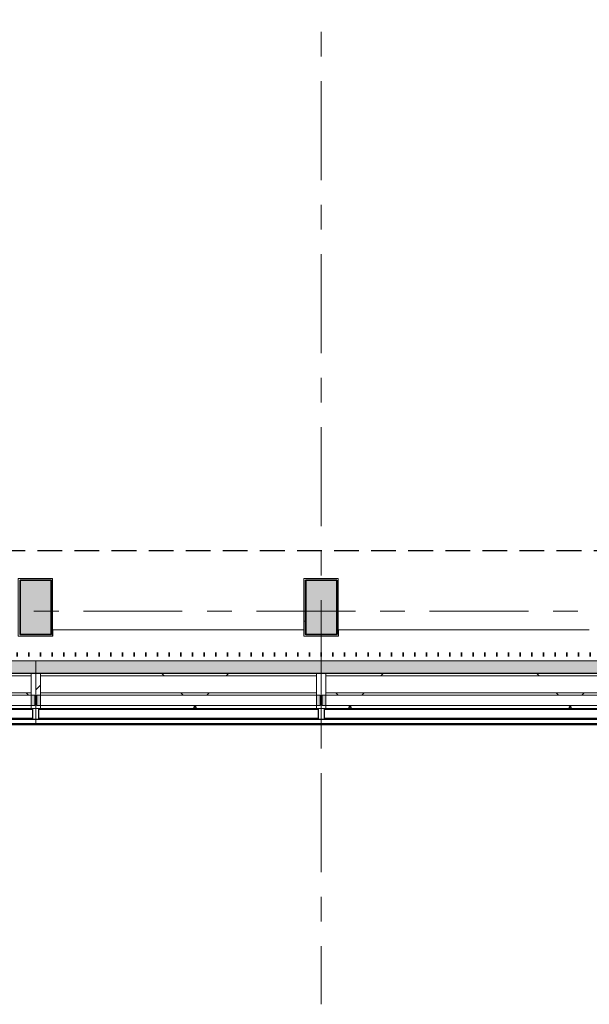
# Model space of a CAD drawing. Extents: x 2820 to 91013, y 1478 to 38178.
# Tile 40 of 182: x 19080 to 22737, y 16803 to 23127. Entities that reach past the tile are written whole.
import ezdxf

# ---------------------------------------------------------------- set-up
doc = ezdxf.new("R2010")
doc.units = 0
doc.header["$LTSCALE"] = 50
for name, pattern in [('HIDDEN2', [4.7625, 3.175, -1.5875]), ('Onderlegger 2e verdieping$0$brandscheiding', [1.5, 0, -1.5]), ('Onderlegger 2e verdieping$0$stramien', [22.225, 12.7, -3.175, 3.175, -3.175])]:
    doc.linetypes.add(name, pattern=pattern)
doc.layers.get('0').update_dxf_attribs({"linetype": 'CONTINUOUS'})
doc.layers.add('IWTEKST', color=2, linetype='CONTINUOUS')
for name, color, linetype, lineweight in [('Onderlegger 2e verdieping$0$A-GENM', 8, 'CONTINUOUS', 18), ('Onderlegger 2e verdieping$0$A-GLAZ', 8, 'CONTINUOUS', 25), ('Onderlegger 2e verdieping$0$A-WALL', 8, 'CONTINUOUS', 25), ('Onderlegger 2e verdieping$0$A-WALL-PATT', 8, 'CONTINUOUS', 50), ('Onderlegger 2e verdieping$0$S-COLS', 8, 'CONTINUOUS', 18), ('Onderlegger 2e verdieping$0$S-GRID', 8, 'CONTINUOUS', 18)]:
    doc.layers.add(name, color=color, linetype=linetype, lineweight=lineweight)
pattern_1 = [(45, (-21933.3, -18763.2), (-707.107, 707.107), []), (135, (-21933.3, -18763.2), (-707.107, -707.107), [])]
pattern_2 = [(45, (-20099.93, -18763.2), (-212.132, 212.132), [])]
pattern_3 = [(45, (-20099.9, -18763.2), (-707.107, 707.107), []), (135, (-20099.9, -18763.2), (-707.107, -707.107), [])]
pattern_4 = [(45, (-18266.6, -18763.2), (-707.107, 707.107), []), (135, (-18266.6, -18763.2), (-707.107, -707.107), [])]

# ---------------------------------------------------------------- blocks, each defined once
blk = doc.blocks.new('Onderlegger 2e verdieping$0$65_KU_brandscheiding_v1 - 30m 2-11572238-Plotview 2e Verdieping - schaal 1 op 100')
at = {"layer": 'Onderlegger 2e verdieping$0$A-GENM', "linetype": 'Onderlegger 2e verdieping$0$brandscheiding', "lineweight": 100}
blk.add_line((3815.7, 0), (18385.8, 0), dxfattribs=at)
blk = doc.blocks.new('Onderlegger 2e verdieping$0$42_KA leemstuc betonkolomafwerking - Type-V85-Plotview 2e Verdieping - schaal 1 op 100')
at = {"layer": 'Onderlegger 2e verdieping$0$A-GENM'}
for p, q in [((-57, 93), (-277, 93)), ((-277, 93), (-277, -277)), ((-267, 83), (-67, 83)), ((-267, -267), (-267, 83)), ((-67, 83), (-67, -267)), ((-57, -277), (-57, 93)), ((-277, -277), (-57, -277)), ((-67, -267), (-267, -267))]:
    blk.add_line(p, q, dxfattribs=at)
blk = doc.blocks.new('Onderlegger 2e verdieping$0$42_KA leemstuc betonkolomafwerking - Type-V86-Plotview 2e Verdieping - schaal 1 op 100')
at = {"layer": 'Onderlegger 2e verdieping$0$A-GENM'}
h = blk.add_hatch(dxfattribs=at)
h.set_pattern_fill('FP_138', color=256, style=0, pattern_type=2)
h.set_pattern_definition([(0, (-21181.14, -19445.2), (406.4, 101.6), [33.528, -271.272, 33.528, -1896.872]), (0, (-21181.14, -19445.2), (406.4, 101.6), [-338.328, -271.272, 33.528, -576.072, -1016]), (0, (-21181.14, -19445.2), (406.4, 101.6), [-1219.2, 33.528, -271.272, 33.528, -677.672]), (0, (-21181.14, -19445.2), (406.4, 101.6), [-1557.528, -169.672, 33.528, -474.472]), (120, (-21028.74, -19394.4), (-291.18818, 301.15272), [33.528, -271.272, 33.528, -1896.872]), (120, (-21028.74, -19394.4), (-291.18818, 301.15272), [-338.328, -271.272, 33.528, -576.072, -1016]), (120, (-21028.74, -19394.4), (-291.18818, 301.15272), [-1219.2, 33.528, -271.272, 33.528, -677.672]), (120, (-21028.74, -19394.4), (-291.18818, 301.15272), [-1557.528, -169.672, 33.528, -474.472]), (240, (-20977.94, -19191.2), (-115.21182, -402.75272), [33.528, -271.272, 33.528, -1896.872]), (240, (-20977.94, -19191.2), (-115.21182, -402.75272), [-338.328, -271.272, 33.528, -576.072, -1016]), (240, (-20977.94, -19191.2), (-115.21182, -402.75272), [-1219.2, 33.528, -271.272, 33.528, -677.672]), (240, (-20977.94, -19191.2), (-115.21182, -402.75272), [-1557.528, -169.672, 33.528, -474.472])])
h.paths.add_polyline_path([(-57, -277), (-57, 93), (-277, 93), (-277, -277)], flags=0)
h.paths.add_polyline_path([(-67, -267), (-267, -267), (-267, 83), (-67, 83)], flags=0)
for p, q in [((-57, 93), (-277, 93)), ((-277, 93), (-277, -277)), ((-267, 83), (-67, 83)), ((-267, -267), (-267, 83)), ((-67, 83), (-67, -267)), ((-57, -277), (-57, 93)), ((-277, -277), (-57, -277)), ((-67, -267), (-267, -267))]:
    blk.add_line(p, q, dxfattribs=at)
blk = doc.blocks.new('Onderlegger 2e verdieping$0$31_KA_Houten vliesgevel met draaiend deel natuursteen gevel - 31_KA_Houten vliesgevel met draaiend deel natuursteen gevel-V275-Plotview 2e Verdieping - schaal 1 op 100')
at = {"layer": 'Onderlegger 2e verdieping$0$A-GLAZ'}
h = blk.add_hatch(color=256, dxfattribs=at)
h.paths.add_polyline_path([(836.9, 166), (916.6, 166), (916.6, 245), (-916.7, 245), (-916.7, 166), (531.1, 166)], flags=0)
h.paths.add_polyline_path([(-809.1, 405), (-806.7, 405), (-806.7, 411), (-809.1, 411), (-809.1, 405)], flags=0)
at = {"layer": 'Onderlegger 2e verdieping$0$A-GLAZ', "lineweight": 18}
h = blk.add_hatch(dxfattribs=at)
h.set_pattern_fill('FP_393', color=256, style=0, pattern_type=2)
h.set_pattern_definition([(45, (-21933.27, -18763.2), (-212.132, 212.132), [])])
h.paths.add_polyline_path([(-916.7, -60), (-886.7, -60), (-886.7, -40), (-910.2, -40), (-910.2, 26), (-886.7, 26), (-886.7, 165), (-916.7, 165), (-916.7, 145.6)], flags=0)
h = blk.add_hatch(dxfattribs=at)
h.set_pattern_fill('FP_394', color=256, style=0, pattern_type=2)
h.set_pattern_definition(pattern_1)
h.paths.add_polyline_path([(531.1, 150), (886.6, 150), (886.6, 165), (-886.7, 165), (-886.7, 150), (-80.5, 150)], flags=0)
at = {"layer": 'Onderlegger 2e verdieping$0$A-GLAZ'}
h = blk.add_hatch(color=256, dxfattribs=at)
h.paths.add_polyline_path([(886.6, -40), (910.1, -40), (910.1, 26), (886.6, 26)], flags=0)
h.paths.add_polyline_path([(-886.7, -40), (-886.7, 26), (-910.2, 26), (-910.2, -40), (-907.1, -40)], flags=0)
at = {"layer": 'Onderlegger 2e verdieping$0$A-GLAZ', "lineweight": 18}
h = blk.add_hatch(dxfattribs=at)
h.set_pattern_fill('FP_394', color=256, style=0, pattern_type=2)
h.set_pattern_definition(pattern_1)
h.paths.add_polyline_path([(531.1, 26), (886.6, 26), (886.6, 41), (-886.7, 41), (-886.7, 26), (-80.5, 26)], flags=0)
h = blk.add_hatch(dxfattribs=at)
h.set_pattern_fill('FP_394', color=256, style=0, pattern_type=2)
h.set_pattern_definition(pattern_1)
h.paths.add_polyline_path([(-80.5, -60), (886.6, -60), (886.6, -40), (-886.7, -40), (-886.7, -60), (-692, -60)], flags=0)
at = {"layer": 'Onderlegger 2e verdieping$0$A-GLAZ'}
blk.add_hatch(color=256, dxfattribs=at).paths.add_polyline_path([(-80.5, -158.6), (916.6, -158.6), (916.6, -155.6), (-916.7, -155.6), (-916.7, -158.6), (-386.2, -158.6)], flags=0)
at = {"layer": 'Onderlegger 2e verdieping$0$A-GLAZ', "lineweight": 18}
for p, q in [((-806.7, 411), (-809.3, 411)), ((-916.7, 166), (-916.7, 245)), ((916.6, 245), (916.6, 166)), ((-916.7, 166), (916.6, 166)), ((-916.7, 165), (-916.7, -60)), ((-886.7, 165), (-916.7, 165)), ((-886.7, 26), (-886.7, 165)), ((886.6, 165), (-886.7, 165)), ((-886.7, 165), (-886.7, 150)), ((886.6, 150), (-886.7, 150)), ((-886.7, 150), (-886.7, 41)), ((-886.7, 150), (886.6, 150)), ((916.6, 165), (886.6, 165)), ((886.6, 165), (886.6, 26)), ((886.6, 150), (886.6, 165)), ((886.6, 41), (886.6, 150)), ((916.6, -60), (916.6, 165)), ((-910.2, -40), (-910.2, 26)), ((-910.2, 26), (-886.7, 26)), ((-886.7, 41), (886.6, 41)), ((886.6, 41), (-886.7, 41)), ((-886.7, 41), (-886.7, 26)), ((-886.7, 26), (886.6, 26)), ((-886.7, 26), (-886.7, -40)), ((886.6, 26), (886.6, 41)), ((886.6, 26), (910.1, 26)), ((886.6, -40), (886.6, 26)), ((910.1, 26), (910.1, -40)), ((-916.7, -60), (-886.7, -60)), ((-916.7, -128.6), (-916.7, -60)), ((-886.7, -40), (-910.2, -40)), ((-886.7, -60), (-886.7, -40)), ((886.6, -40), (-886.7, -40)), ((-886.7, -40), (-886.7, -60)), ((-886.7, -60), (886.6, -60)), ((910.1, -40), (886.6, -40)), ((886.6, -40), (886.6, -60)), ((886.6, -60), (886.6, -40)), ((886.6, -60), (916.6, -60)), ((916.6, -60), (916.6, -128.6)), ((-916.7, -131.6), (-916.7, -128.6)), ((916.6, -128.6), (-916.7, -128.6)), ((-916.7, -155.6), (-916.7, -131.6)), ((916.6, -131.6), (-916.7, -131.6)), ((-916.7, -155.6), (-916.7, -158.6)), ((916.6, -155.6), (-916.7, -155.6)), ((-916.7, -158.6), (916.6, -158.6)), ((916.6, -128.6), (916.6, -131.6)), ((916.6, -131.6), (916.6, -155.6)), ((916.6, -158.6), (916.6, -155.6))]:
    blk.add_line(p, q, dxfattribs=at)
at = {"layer": 'Onderlegger 2e verdieping$0$A-GLAZ'}
for p, q in [((-896.7, -125), (-896.7, -65)), ((-896.7, -65), (896.6, -65)), ((896.6, -125), (-896.7, -125)), ((896.6, -65), (896.6, -125))]:
    blk.add_line(p, q, dxfattribs=at)
blk = doc.blocks.new('Onderlegger 2e verdieping$0$31_KA_Houten vliesgevel met draaiend deel natuursteen gevel - 31_KA_Houten vliesgevel met draaiend deel natuursteen gevel-V276-Plotview 2e Verdieping - schaal 1 op 100')
at = {"layer": 'Onderlegger 2e verdieping$0$A-GLAZ'}
h = blk.add_hatch(color=256, dxfattribs=at)
h.paths.add_polyline_path([(835.5, 166), (916.6, 166), (916.6, 245), (-916.7, 245), (-916.7, 166), (529.8, 166)], flags=0)
h.paths.add_polyline_path([(-809.1, 405), (-806.7, 405), (-806.7, 411), (-809.1, 411), (-809.1, 405)], flags=0)
at = {"layer": 'Onderlegger 2e verdieping$0$A-GLAZ', "lineweight": 18}
h = blk.add_hatch(dxfattribs=at)
h.set_pattern_fill('FP_395', color=256, style=0, pattern_type=2)
h.set_pattern_definition(pattern_2)
h.paths.add_polyline_path([(-916.7, -60), (-886.7, -60), (-886.7, -40), (-910.2, -40), (-910.2, 26), (-886.7, 26), (-886.7, 165), (-916.7, 165), (-916.7, 145.6)], flags=0)
h = blk.add_hatch(dxfattribs=at)
h.set_pattern_fill('FP_396', color=256, style=0, pattern_type=2)
h.set_pattern_definition(pattern_3)
h.paths.add_polyline_path([(529.8, 150), (886.6, 150), (886.6, 165), (-886.7, 165), (-886.7, 150), (-81.8, 150)], flags=0)
h = blk.add_hatch(dxfattribs=at)
h.set_pattern_fill('FP_395', color=256, style=0, pattern_type=2)
h.set_pattern_definition(pattern_2)
h.paths.add_polyline_path([(886.6, -60), (916.6, -60), (916.6, 165), (886.6, 165), (886.6, 26), (910.1, 26), (910.1, -40), (886.6, -40)], flags=0)
at = {"layer": 'Onderlegger 2e verdieping$0$A-GLAZ'}
h = blk.add_hatch(color=256, dxfattribs=at)
h.paths.add_polyline_path([(886.6, -40), (910.1, -40), (910.1, 26), (886.6, 26)], flags=0)
h.paths.add_polyline_path([(-886.7, -40), (-886.7, 26), (-910.2, 26), (-910.2, -40), (-907.1, -40)], flags=0)
at = {"layer": 'Onderlegger 2e verdieping$0$A-GLAZ', "lineweight": 18}
h = blk.add_hatch(dxfattribs=at)
h.set_pattern_fill('FP_396', color=256, style=0, pattern_type=2)
h.set_pattern_definition(pattern_3)
h.paths.add_polyline_path([(529.8, 26), (886.6, 26), (886.6, 41), (-886.7, 41), (-886.7, 26), (-81.8, 26)], flags=0)
h = blk.add_hatch(dxfattribs=at)
h.set_pattern_fill('FP_396', color=256, style=0, pattern_type=2)
h.set_pattern_definition(pattern_3)
h.paths.add_polyline_path([(-81.8, -60), (886.6, -60), (886.6, -40), (-886.7, -40), (-886.7, -60), (-693.4, -60)], flags=0)
at = {"layer": 'Onderlegger 2e verdieping$0$A-GLAZ'}
blk.add_hatch(color=256, dxfattribs=at).paths.add_polyline_path([(-81.8, -158.6), (916.6, -158.6), (916.6, -155.6), (-916.7, -155.6), (-916.7, -158.6), (-387.6, -158.6)], flags=0)
at = {"layer": 'Onderlegger 2e verdieping$0$A-GLAZ', "lineweight": 18}
for p, q in [((-806.7, 411), (-809.3, 411)), ((-916.7, 166), (-916.7, 245)), ((916.6, 245), (916.6, 166)), ((-916.7, 166), (916.6, 166)), ((-916.7, 165), (-916.7, -60)), ((-886.7, 165), (-916.7, 165)), ((-886.7, 26), (-886.7, 165)), ((886.6, 165), (-886.7, 165)), ((-886.7, 165), (-886.7, 150)), ((886.6, 150), (-886.7, 150)), ((-886.7, 150), (-886.7, 41)), ((-886.7, 150), (886.6, 150)), ((916.6, 165), (886.6, 165)), ((886.6, 165), (886.6, 26)), ((886.6, 150), (886.6, 165)), ((886.6, 41), (886.6, 150)), ((916.6, -60), (916.6, 165)), ((-910.2, -40), (-910.2, 26)), ((-910.2, 26), (-886.7, 26)), ((-886.7, 41), (886.6, 41)), ((886.6, 41), (-886.7, 41)), ((-886.7, 41), (-886.7, 26)), ((-886.7, 26), (886.6, 26)), ((-886.7, 26), (-886.7, -40)), ((886.6, 26), (886.6, 41)), ((886.6, 26), (910.1, 26)), ((886.6, -40), (886.6, 26)), ((910.1, 26), (910.1, -40)), ((-916.7, -60), (-886.7, -60)), ((-916.7, -128.6), (-916.7, -60)), ((-886.7, -40), (-910.2, -40)), ((-886.7, -60), (-886.7, -40)), ((886.6, -40), (-886.7, -40)), ((-886.7, -40), (-886.7, -60)), ((-886.7, -60), (886.6, -60)), ((910.1, -40), (886.6, -40)), ((886.6, -40), (886.6, -60)), ((886.6, -60), (886.6, -40)), ((886.6, -60), (916.6, -60)), ((916.6, -60), (916.6, -128.6)), ((-916.7, -131.6), (-916.7, -128.6)), ((916.6, -128.6), (-916.7, -128.6)), ((-916.7, -155.6), (-916.7, -131.6)), ((916.6, -131.6), (-916.7, -131.6)), ((-916.7, -155.6), (-916.7, -158.6)), ((916.6, -155.6), (-916.7, -155.6)), ((-916.7, -158.6), (916.6, -158.6)), ((916.6, -128.6), (916.6, -131.6)), ((916.6, -131.6), (916.6, -155.6)), ((916.6, -158.6), (916.6, -155.6))]:
    blk.add_line(p, q, dxfattribs=at)
at = {"layer": 'Onderlegger 2e verdieping$0$A-GLAZ'}
for p, q in [((-896.7, -125), (-896.7, -65)), ((-896.7, -65), (896.6, -65)), ((896.6, -125), (-896.7, -125)), ((896.6, -65), (896.6, -125))]:
    blk.add_line(p, q, dxfattribs=at)
blk = doc.blocks.new('Onderlegger 2e verdieping$0$31_KA_Houten vliesgevel met draaiend deel natuursteen gevel - 31_KA_Houten vliesgevel met draaiend deel natuursteen gevel-V277-Plotview 2e Verdieping - schaal 1 op 100')
at = {"layer": 'Onderlegger 2e verdieping$0$A-GLAZ'}
h = blk.add_hatch(color=256, dxfattribs=at)
h.paths.add_polyline_path([(834.2, 166), (916.6, 166), (916.6, 245), (-916.7, 245), (-916.7, 166), (528.4, 166)], flags=0)
h.paths.add_polyline_path([(-809.1, 405), (-806.7, 405), (-806.7, 411), (-809.1, 411)], flags=0)
at = {"layer": 'Onderlegger 2e verdieping$0$A-GLAZ', "lineweight": 18}
h = blk.add_hatch(dxfattribs=at)
h.set_pattern_fill('FP_398', color=256, style=0, pattern_type=2)
h.set_pattern_definition(pattern_4)
h.paths.add_polyline_path([(528.4, 150), (886.6, 150), (886.6, 165), (-886.7, 165), (-886.7, 150), (-694.8, 150)], flags=0)
h = blk.add_hatch(dxfattribs=at)
h.set_pattern_fill('FP_397', color=256, style=0, pattern_type=2)
h.set_pattern_definition([(45, (-18266.6, -18763.2), (-212.132, 212.132), [])])
h.paths.add_polyline_path([(886.6, -60), (916.6, -60), (916.6, 165), (886.6, 165), (886.6, 26), (910.1, 26), (910.1, -40), (886.6, -40)], flags=0)
at = {"layer": 'Onderlegger 2e verdieping$0$A-GLAZ'}
h = blk.add_hatch(color=256, dxfattribs=at)
h.paths.add_polyline_path([(886.6, -40), (910.1, -40), (910.1, 26), (886.6, 26)], flags=0)
h.paths.add_polyline_path([(-886.7, -40), (-886.7, 26), (-910.2, 26), (-910.2, -40), (-907.1, -40)], flags=0)
at = {"layer": 'Onderlegger 2e verdieping$0$A-GLAZ', "lineweight": 18}
h = blk.add_hatch(dxfattribs=at)
h.set_pattern_fill('FP_398', color=256, style=0, pattern_type=2)
h.set_pattern_definition(pattern_4)
h.paths.add_polyline_path([(834.2, 26), (886.6, 26), (886.6, 41), (-886.7, 41), (-886.7, 26), (528.4, 26)], flags=0)
h = blk.add_hatch(dxfattribs=at)
h.set_pattern_fill('FP_398', color=256, style=0, pattern_type=2)
h.set_pattern_definition(pattern_4)
h.paths.add_polyline_path([(528.4, -60), (886.6, -60), (886.6, -40), (-886.7, -40), (-886.7, -60), (-694.8, -60)], flags=0)
at = {"layer": 'Onderlegger 2e verdieping$0$A-GLAZ'}
blk.add_hatch(color=256, dxfattribs=at).paths.add_polyline_path([(-83.2, -158.6), (916.6, -158.6), (916.6, -155.6), (-916.7, -155.6), (-916.7, -158.6), (-389, -158.6)], flags=0)
at = {"layer": 'Onderlegger 2e verdieping$0$A-GLAZ', "lineweight": 18}
for p, q in [((-806.7, 411), (-809.3, 411)), ((-916.7, 166), (-916.7, 245)), ((916.6, 245), (916.6, 166)), ((-916.7, 166), (916.6, 166)), ((-916.7, 165), (-916.7, -60)), ((-886.7, 165), (-916.7, 165)), ((-886.7, 26), (-886.7, 165)), ((886.6, 165), (-886.7, 165)), ((-886.7, 165), (-886.7, 150)), ((886.6, 150), (-886.7, 150)), ((-886.7, 150), (-886.7, 41)), ((-886.7, 150), (886.6, 150)), ((916.6, 165), (886.6, 165)), ((886.6, 165), (886.6, 26)), ((886.6, 150), (886.6, 165)), ((886.6, 41), (886.6, 150)), ((916.6, -60), (916.6, 165)), ((-910.2, -40), (-910.2, 26)), ((-910.2, 26), (-886.7, 26)), ((-886.7, 41), (886.6, 41)), ((886.6, 41), (-886.7, 41)), ((-886.7, 41), (-886.7, 26)), ((-886.7, 26), (886.6, 26)), ((-886.7, 26), (-886.7, -40)), ((886.6, 26), (886.6, 41)), ((886.6, 26), (910.1, 26)), ((886.6, -40), (886.6, 26)), ((910.1, 26), (910.1, -40)), ((-916.7, -60), (-886.7, -60)), ((-916.7, -128.6), (-916.7, -60)), ((-886.7, -40), (-910.2, -40)), ((-886.7, -60), (-886.7, -40)), ((886.6, -40), (-886.7, -40)), ((-886.7, -40), (-886.7, -60)), ((-886.7, -60), (886.6, -60)), ((910.1, -40), (886.6, -40)), ((886.6, -40), (886.6, -60)), ((886.6, -60), (886.6, -40)), ((886.6, -60), (916.6, -60)), ((916.6, -60), (916.6, -128.6)), ((-916.7, -131.6), (-916.7, -128.6)), ((916.6, -128.6), (-916.7, -128.6)), ((-916.7, -155.6), (-916.7, -131.6)), ((916.6, -131.6), (-916.7, -131.6)), ((-916.7, -155.6), (-916.7, -158.6)), ((916.6, -155.6), (-916.7, -155.6)), ((-916.7, -158.6), (916.6, -158.6)), ((916.6, -128.6), (916.6, -131.6)), ((916.6, -131.6), (916.6, -155.6)), ((916.6, -158.6), (916.6, -155.6))]:
    blk.add_line(p, q, dxfattribs=at)
at = {"layer": 'Onderlegger 2e verdieping$0$A-GLAZ'}
for p, q in [((-896.7, -125), (-896.7, -65)), ((-896.7, -65), (896.6, -65)), ((896.6, -125), (-896.7, -125)), ((896.6, -65), (896.6, -125))]:
    blk.add_line(p, q, dxfattribs=at)
blk = doc.blocks.new('Onderlegger 2e verdieping$0$vensterbank tweede verdieping - vensterbank tweede verdieping-11898810-Plotview 2e Verdieping - schaal 1 op 100')
at = {"layer": 'Onderlegger 2e verdieping$0$A-GLAZ', "lineweight": 18}
for p, q in [((19293.3, 19168.2), (19290.8, 19168.2)), ((20904.1, 19208.2), (19293.3, 19208.2)), ((19293.3, 19208.2), (19293.3, 19168.2)), ((21126.6, 19168.2), (21124.1, 19168.2)), ((22737.5, 19208.2), (21126.6, 19208.2)), ((21126.6, 19208.2), (21126.6, 19168.2)), ((13730.8, 19008.2), (28300.9, 19008.2))]:
    blk.add_line(p, q, dxfattribs=at)
blk = doc.blocks.new('Onderlegger 2e verdieping$0$28_KU_vloerrand 250x670 verdieping - 27400 mm-1052749-Plotview 2e Verdieping - schaal 1 op 100')
at = {"layer": 'Onderlegger 2e verdieping$0$S-COLS'}
h = blk.add_hatch(color=256, dxfattribs=at)
h.paths.add_polyline_path([(0, -13460), (0, -13700), (80, -13700), (80, -11966.6), (1, -11966.6), (1, -8300), (1, -8300), (1, -6466.7), (1, -6466.6), (1, -4633.3), (1, -4633.3), (1, -2800), (1, -2800), (1, -966.7), (1, -966.6), (1, 866.7), (1, 866.7), (1, 2700), (1, 2700), (0, -12809.8)], flags=0)
h.paths.add_polyline_path([(0, 4925.7), (1, 6366.7), (1, 6366.7), (0, 5537.3)], flags=0)
h.paths.add_polyline_path([(0, 8289.4), (1, 10033.3), (1, 10033.4), (1, 11866.7), (1, 11866.7), (1, 13700), (0, 13700), (0, 8595.2)], flags=0)
h = blk.add_hatch(color=256, dxfattribs=at)
h.paths.add_polyline_path([(231.3, 13700), (231.3, 13700), (240, 13700)], flags=0)
h.paths.add_polyline_path([(240, -12074.2), (240, -12076.7), (250, -12076.7), (250, -12074.2), (240.2, -12074.2)], flags=0)
h.paths.add_polyline_path([(246, -10243.3), (250, -10243.3), (250, -10240.9), (246, -10240.9)], flags=0)
h.paths.add_polyline_path([(246, -4743.3), (250, -4743.3), (250, -4740.9), (246, -4740.9)], flags=0)
h.paths.add_polyline_path([(246, -8410), (250, -8410), (250, -8407.5), (246, -8407.5)], flags=0)
h.paths.add_polyline_path([(246, -6574.2), (246, -6576.7), (250, -6576.7), (250, -6574.2)], flags=0)
h.paths.add_polyline_path([(246, -2907.5), (246, -2910), (250, -2910), (250, -2907.5)], flags=0)
h.paths.add_polyline_path([(246, -1076.7), (250, -1076.7), (250, -1074.2), (246, -1074.2)], flags=0)
h.paths.add_polyline_path([(246, 759.1), (246, 756.7), (250, 756.7), (250, 759.1)], flags=0)
h.paths.add_polyline_path([(246, 13585), (250, 13585), (250, 13590), (246, 13590)], flags=0)
at = {"layer": 'Onderlegger 2e verdieping$0$S-COLS', "color": 0}
for p, q in [((250, -1076.7), (250, -1074.2)), ((250, -2910), (250, -2907.5))]:
    blk.add_line(p, q, dxfattribs=at)
blk = doc.blocks.new('Onderlegger 2e verdieping')
at = {"layer": 'Onderlegger 2e verdieping$0$A-WALL-PATT', "lineweight": 5}
h = blk.add_hatch(color=256, dxfattribs=at)
h.paths.add_polyline_path([(30186.6, 18629.8), (30186.6, 18733.2), (30183.2, 18733.2), (30183.2, 18629.8)], flags=0)
h.paths.add_polyline_path([(28349.9, 18629.8), (28349.9, 18629.8), (28349.9, 18631.6)], flags=0)
h.paths.add_polyline_path([(26516.6, 18629.8), (26516.6, 18629.8), (26516.6, 18631.6)], flags=0)
h.paths.add_polyline_path([(24683.2, 18629.8), (24683.3, 18629.8), (24683.2, 18631.6)], flags=0)
h.paths.add_polyline_path([(22849.9, 18629.8), (22849.9, 18629.8), (22849.9, 18631.6)], flags=0)
h.paths.add_polyline_path([(17349.9, 18629.8), (17349.9, 18629.8), (17349.9, 18631.6)], flags=0)
h.paths.add_polyline_path([(15516.6, 18629.8), (15516.6, 18629.8), (15516.6, 18631.6)], flags=0)
h.paths.add_polyline_path([(19183.2, 18629.8), (19183.3, 18629.8), (19183.2, 18631.6)], flags=0)
h.paths.add_polyline_path([(10016.6, 18629.8), (10016.6, 18629.8), (10016.6, 18631.6)], flags=0)
h.paths.add_polyline_path([(4516.6, 18629.8), (4516.6, 18733.2), (4513.3, 18733.2), (4513.3, 18629.8)], flags=0)
at = {"layer": 'Onderlegger 2e verdieping$0$S-COLS', "lineweight": 5}
for points in [[(19283.6, 19178.2), (19283.6, 19528.2), (19083.6, 19528.2), (19083.6, 19178.2)], [(21116.6, 19178.2), (21116.6, 19528.2), (20916.6, 19528.2), (20916.6, 19178.2)]]:
    blk.add_hatch(color=256, dxfattribs=at).paths.add_polyline_path(points, flags=0)
at = {"layer": 'Onderlegger 2e verdieping$0$A-WALL'}
blk.add_line((30186.6, 18598.2), (4513.3, 18598.2), dxfattribs=at)
at = {"layer": 'Onderlegger 2e verdieping$0$S-COLS', "lineweight": 35}
for p, q in [((19283.6, 19528.2), (19083.6, 19528.2)), ((19083.6, 19528.2), (19083.6, 19178.2)), ((19283.6, 19178.2), (19283.6, 19528.2)), ((21116.6, 19528.2), (20916.6, 19528.2)), ((20916.6, 19528.2), (20916.6, 19178.2)), ((21116.6, 19178.2), (21116.6, 19528.2)), ((19083.6, 19178.2), (19283.6, 19178.2)), ((20916.6, 19178.2), (21116.6, 19178.2))]:
    blk.add_line(p, q, dxfattribs=at)
at = {"layer": 'Onderlegger 2e verdieping$0$S-GRID', "linetype": 'Onderlegger 2e verdieping$0$stramien'}
for p, q in [((21016.6, 37178.2), (21016.6, 16803)), ((2820.4, 19328.2), (55386.6, 19328.2))]:
    blk.add_line(p, q, dxfattribs=at)
at = {"lineweight": 18, "rotation": 89.9999999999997}
blk.add_blockref('Onderlegger 2e verdieping$0$28_KU_vloerrand 250x670 verdieping - 27400 mm-1052749-Plotview 2e Verdieping - schaal 1 op 100', (18216.6, 18928.2), dxfattribs=at)
at = {"layer": 'Onderlegger 2e verdieping$0$A-GENM'}
for name, p in [('Onderlegger 2e verdieping$0$42_KA leemstuc betonkolomafwerking - Type-V85-Plotview 2e Verdieping - schaal 1 op 100', (19347.8, 19445.2)), ('Onderlegger 2e verdieping$0$42_KA leemstuc betonkolomafwerking - Type-V86-Plotview 2e Verdieping - schaal 1 op 100', (21181.1, 19445.2))]:
    blk.add_blockref(name, p, dxfattribs=at)
at = {"layer": 'Onderlegger 2e verdieping$0$A-GENM', "linetype": 'Onderlegger 2e verdieping$0$brandscheiding', "lineweight": 100, "rotation": 180}
blk.add_blockref('Onderlegger 2e verdieping$0$65_KU_brandscheiding_v1 - 30m 2-11572238-Plotview 2e Verdieping - schaal 1 op 100', (32116.6, 19049.5), dxfattribs=at)
at = {"layer": 'Onderlegger 2e verdieping$0$A-GLAZ'}
for name, p in [('Onderlegger 2e verdieping$0$vensterbank tweede verdieping - vensterbank tweede verdieping-11898810-Plotview 2e Verdieping - schaal 1 op 100', (0, 0)), ('Onderlegger 2e verdieping$0$31_KA_Houten vliesgevel met draaiend deel natuursteen gevel - 31_KA_Houten vliesgevel met draaiend deel natuursteen gevel-V277-Plotview 2e Verdieping - schaal 1 op 100', (18266.6, 18763.2)), ('Onderlegger 2e verdieping$0$31_KA_Houten vliesgevel met draaiend deel natuursteen gevel - 31_KA_Houten vliesgevel met draaiend deel natuursteen gevel-V276-Plotview 2e Verdieping - schaal 1 op 100', (20099.9, 18763.2)), ('Onderlegger 2e verdieping$0$31_KA_Houten vliesgevel met draaiend deel natuursteen gevel - 31_KA_Houten vliesgevel met draaiend deel natuursteen gevel-V275-Plotview 2e Verdieping - schaal 1 op 100', (21933.3, 18763.2))]:
    blk.add_blockref(name, p, dxfattribs=at)

msp = doc.modelspace()

# ---------------------------------------------------------------- linework, layer by layer
at = {"layer": 'IWTEKST', "linetype": 'HIDDEN2'}
msp.add_line((4906.6, 19718.2), (91012.9, 19718.2), dxfattribs=at)

# ---------------------------------------------------------------- block references
msp.add_blockref('Onderlegger 2e verdieping', (0, 0))

doc.saveas('drawing.dxf')
